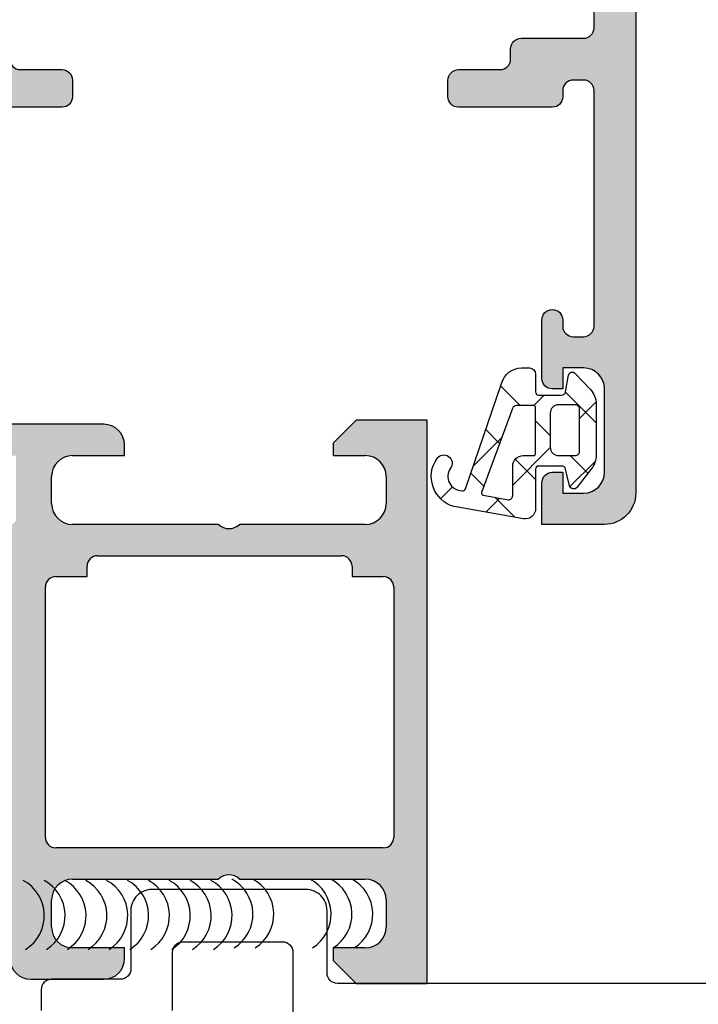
# Model space of a CAD drawing. Header units: millimetres. Extents: x 247761 to 294611, y 172579 to 236863.
# Tile 49 of 256: x 249788 to 249821, y 180468 to 180515. Entities that reach past the tile are written whole.
import ezdxf

# ---------------------------------------------------------------- set-up
doc = ezdxf.new("R2010")
doc.units = ezdxf.units.MM
doc.layers.add('FASÁDA DETAILNÍ', color=4, linetype='Continuous')
doc.layers.add('NOVA', color=240, linetype='Continuous')

# ---------------------------------------------------------------- blocks, each defined once
blk = doc.blocks.new('A$C69D17D4D')
at = {"layer": 'FASÁDA DETAILNÍ'}
h = blk.add_hatch(color=256, dxfattribs=at)
edge = h.paths.add_edge_path(flags=16)
edge.add_ellipse((-24829.518, 7148.8), major_axis=(-0.5, 0), ratio=1, start_angle=89.997, end_angle=180.003)
edge.add_line((-24829.018, 7148.8), (-24829.018, 7166.8))
edge.add_ellipse((-24829.518, 7166.8), major_axis=(-0.5, 0), ratio=1, start_angle=179.997, end_angle=270.003)
edge.add_line((-24829.518, 7167.3), (-24842.018, 7167.3))
edge.add_ellipse((-24842.018, 7166.8), major_axis=(-0.5, 0), ratio=1, start_angle=270.0025, end_angle=359.9975)
edge.add_line((-24842.518, 7166.8), (-24842.518, 7154.197))
edge.add_ellipse((-24844.018, 7154.197), major_axis=(-1.5, 0), ratio=1, start_angle=90, end_angle=180, ccw=False)
edge.add_line((-24844.018, 7152.697), (-24857.018, 7152.697))
edge.add_ellipse((-24857.018, 7152.197), major_axis=(-0.5, 0), ratio=1, start_angle=-90, end_angle=0)
edge.add_line((-24857.518, 7152.197), (-24857.518, 7148.8))
edge.add_ellipse((-24857.018, 7148.8), major_axis=(-0.5, 0), ratio=1, start_angle=0, end_angle=90)
edge.add_line((-24857.018, 7148.3), (-24829.518, 7148.3))
edge = h.paths.add_edge_path()
edge.add_line((-24828.318, 7119.5), (-24831.318, 7119.5))
edge.add_line((-24831.318, 7119.5), (-24831.318, 7121.5))
edge.add_arc((-24830.818, 7121.5), 0.5, 89.997, 180.003, ccw=False)
edge.add_line((-24830.818, 7122), (-24830.318, 7122))
edge.add_line((-24830.318, 7122), (-24830.318, 7121))
edge.add_line((-24830.318, 7121), (-24829.318, 7121))
edge.add_arc((-24829.318, 7122), 1, 270.0037, 359.9963)
edge.add_line((-24828.318, 7122), (-24828.318, 7126))
edge.add_arc((-24829.318, 7126), 1, 0.0017, 89.9983)
edge.add_line((-24829.318, 7127), (-24830.318, 7127))
edge.add_line((-24830.318, 7127), (-24830.318, 7126))
edge.add_line((-24830.318, 7126), (-24830.818, 7126))
edge.add_arc((-24830.818, 7126.5), 0.5, 180.0006, 269.9994, ccw=False)
edge.add_line((-24831.318, 7126.5), (-24831.318, 7129.3))
edge.add_arc((-24830.818, 7129.3), 0.5, 0, 180, ccw=False)
edge.add_line((-24830.318, 7129.3), (-24830.318, 7129))
edge.add_arc((-24829.818, 7129), 0.5, 180.0012, 269.9988)
edge.add_line((-24829.818, 7128.5), (-24829.318, 7128.5))
edge.add_arc((-24829.318, 7129), 0.5, 270.0078, 359.9922)
edge.add_line((-24828.818, 7129), (-24828.818, 7140.3))
edge.add_arc((-24829.318, 7140.3), 0.5, 0.0025, 89.9975)
edge.add_line((-24829.318, 7140.8), (-24829.818, 7140.8))
edge.add_arc((-24829.818, 7140.3), 0.5, 89.9928, 180.0072)
edge.add_line((-24830.318, 7140.3), (-24830.318, 7140))
edge.add_arc((-24830.818, 7140), 0.5, 270.0072, 359.9928, ccw=False)
edge.add_line((-24830.818, 7139.5), (-24835.318, 7139.5))
edge.add_arc((-24835.318, 7140), 0.5, 180.0006, 269.9994, ccw=False)
edge.add_line((-24835.818, 7140), (-24835.818, 7140.8))
edge.add_arc((-24835.318, 7140.8), 0.5, 89.997, 180.003, ccw=False)
edge.add_line((-24835.318, 7141.3), (-24833.318, 7141.3))
edge.add_arc((-24833.318, 7141.8), 0.5, 270.0078, 359.9922)
edge.add_line((-24832.818, 7141.8), (-24832.818, 7142.3))
edge.add_arc((-24832.318, 7142.3), 0.5, 89.9928, 180.0072, ccw=False)
edge.add_line((-24832.318, 7142.8), (-24829.318, 7142.8))
edge.add_arc((-24829.318, 7143.3), 0.5, 270.0063, 359.9937)
edge.add_line((-24828.818, 7143.3), (-24828.818, 7145))
edge.add_arc((-24830.318, 7145), 1.5, 359.9988, 450.0012)
edge.add_line((-24830.318, 7146.5), (-24856.318, 7146.5))
edge.add_arc((-24856.318, 7146), 0.5, 89.9976, 180.0024)
edge.add_line((-24856.818, 7146), (-24856.818, 7141.8))
edge.add_arc((-24856.318, 7141.8), 0.5, 180.0006, 269.9994)
edge.add_line((-24856.318, 7141.3), (-24854.318, 7141.3))
edge.add_arc((-24854.318, 7140.8), 0.5, 0.0025, 89.9975, ccw=False)
edge.add_line((-24853.818, 7140.8), (-24853.818, 7140))
edge.add_arc((-24854.318, 7140), 0.5, 270.006, 359.994, ccw=False)
edge.add_line((-24854.318, 7139.5), (-24859.318, 7139.5))
edge.add_line((-24859.318, 7139.5), (-24860.076, 7139.717))
edge.add_arc((-24860.159, 7139.429), 0.3, 74, 142.0952)
edge.add_arc((-24860.632, 7139.797), 0.3, 270, 322.0953, ccw=False)
edge.add_line((-24860.632, 7139.497), (-24862.696, 7139.497))
edge.add_arc((-24862.696, 7139.897), 0.4, 158.0262, 270.0001, ccw=False)
edge.add_line((-24863.067, 7140.047), (-24862.251, 7142.07))
edge.add_arc((-24862.065, 7141.996), 0.2, 65.8589, 158.0261, ccw=False)
edge.add_line((-24861.984, 7142.178), (-24859.6, 7141.11))
edge.add_arc((-24859.518, 7141.292), 0.2, 245.859, 360.8199)
edge.add_line((-24859.318, 7141.295), (-24859.318, 7152.599))
edge.add_arc((-24859.51, 7152.608), 0.192, 357.4778, 451.0445)
edge.add_line((-24859.513, 7152.799), (-24859.934, 7152.799))
edge.add_line((-24859.934, 7152.799), (-24862.399, 7151.367))
edge.add_arc((-24862.55, 7151.627), 0.3, 196, 300.1792, ccw=False)
edge.add_line((-24862.838, 7151.544), (-24863.266, 7153.036))
edge.add_line((-24863.266, 7153.036), (-24863.765, 7153.9))
edge.add_arc((-24863.418, 7154.1), 0.4, 90, 210, ccw=False)
edge.add_line((-24863.418, 7154.5), (-24859.31, 7154.499))
edge.add_line((-24859.31, 7154.499), (-24844.818, 7154.497))
edge.add_arc((-24844.818, 7154.997), 0.5, 269.9796, 360)
edge.add_line((-24844.318, 7154.997), (-24844.318, 7160.4))
edge.add_arc((-24844.818, 7160.4), 0.5, 360, 450)
edge.add_line((-24844.818, 7160.9), (-24847.318, 7160.9))
edge.add_arc((-24847.318, 7161.4), 0.5, 180, 270, ccw=False)
edge.add_line((-24847.818, 7161.4), (-24847.818, 7162.7))
edge.add_arc((-24847.318, 7162.7), 0.5, 89.9976, 180.0024, ccw=False)
edge.add_line((-24847.318, 7163.2), (-24846.818, 7163.2))
edge.add_line((-24846.818, 7163.2), (-24846.818, 7162.2))
edge.add_line((-24846.818, 7162.2), (-24845.318, 7162.2))
edge.add_arc((-24845.318, 7163.2), 1, 270.0018, 359.9982)
edge.add_line((-24844.318, 7163.2), (-24844.318, 7167.2))
edge.add_arc((-24845.318, 7167.2), 1, 0.004, 89.996)
edge.add_line((-24845.318, 7168.2), (-24846.818, 7168.2))
edge.add_line((-24846.818, 7168.2), (-24846.818, 7167.2))
edge.add_line((-24846.818, 7167.2), (-24847.318, 7167.2))
edge.add_arc((-24847.318, 7167.7), 0.5, 179.997, 270.003, ccw=False)
edge.add_line((-24847.818, 7167.7), (-24847.818, 7169))
edge.add_arc((-24847.318, 7169), 0.5, 90.0006, 179.9994, ccw=False)
edge.add_line((-24847.318, 7169.5), (-24828.318, 7169.5))
edge.add_arc((-24828.318, 7168), 1.5, -0.0011, 90.0011, ccw=False)
edge.add_line((-24826.818, 7168), (-24826.818, 7121))
edge.add_arc((-24828.318, 7121), 1.5, 270.0023, 359.9977, ccw=False)
h = blk.add_hatch(dxfattribs=at)
h.set_pattern_fill('ANSI37', color=256, scale=0.625, angle=90, style=0)
edge = h.paths.add_edge_path(flags=16)
edge.add_ellipse((-24832.22, 7122.302), major_axis=(-0.498, 0), ratio=1, start_angle=-90.1926, end_angle=0.2547, ccw=False)
edge.add_line((-24832.219, 7122.8), (-24831.718, 7122.8))
edge.add_ellipse((-24831.718, 7122.9), major_axis=(-0.1, 0), ratio=1, start_angle=89.9918, end_angle=180.0087)
edge.add_line((-24831.618, 7122.9), (-24831.618, 7125.1))
edge.add_ellipse((-24831.718, 7125.1), major_axis=(-0.1, 0), ratio=1, start_angle=180.0015, end_angle=269.9985)
edge.add_line((-24831.718, 7125.2), (-24832.53, 7125.2))
edge.add_ellipse((-24832.53, 7125), major_axis=(-0.2, 0), ratio=1, start_angle=270.0024, end_angle=344.3114)
edge.add_line((-24832.723, 7125.054), (-24834.21, 7121.036))
edge.add_ellipse((-24834.116, 7121.002), major_axis=(-0.1, 0), ratio=1, start_angle=-20.3122, end_angle=79.6777)
edge.add_line((-24834.134, 7120.903), (-24832.925, 7120.683))
edge.add_ellipse((-24832.918, 7120.883), major_axis=(-0.2, 0), ratio=1, start_angle=88.135, end_angle=180.001)
edge.add_line((-24832.718, 7120.883), (-24832.718, 7122.3))
edge = h.paths.add_edge_path(flags=16)
edge.add_ellipse((-24829.718, 7123), major_axis=(-0.2, 0), ratio=1, start_angle=89.9998, end_angle=180.0002)
edge.add_line((-24829.518, 7123), (-24829.518, 7125.034))
edge.add_ellipse((-24829.718, 7125.034), major_axis=(-0.2, 0), ratio=1, start_angle=179.9986, end_angle=270.0005)
edge.add_line((-24829.718, 7125.234), (-24830.518, 7125.234))
edge.add_ellipse((-24830.518, 7124.834), major_axis=(-0.4, 0), ratio=1, start_angle=270.0013, end_angle=359.998)
edge.add_line((-24830.918, 7124.834), (-24830.918, 7123.2))
edge.add_ellipse((-24830.518, 7123.2), major_axis=(-0.4, 0), ratio=1, start_angle=-0.0004, end_angle=90.001)
edge.add_line((-24830.518, 7122.8), (-24829.718, 7122.8))
edge = h.paths.add_edge_path()
edge.add_arc((-24829.795, 7121.4), 0.2, 195.0015, 319.9977, ccw=False)
edge.add_line((-24829.988, 7121.348), (-24830.178, 7122.152))
edge.add_arc((-24830.372, 7122.1), 0.2, 15.0029, 89.9973)
edge.add_line((-24830.372, 7122.3), (-24831.468, 7122.3))
edge.add_arc((-24831.468, 7122.15), 0.15, 89.996, 180.004)
edge.add_line((-24831.618, 7122.15), (-24831.618, 7120.267))
edge.add_arc((-24832.118, 7120.267), 0.5, -99.9336, 0.0002, ccw=False)
edge.add_line((-24832.204, 7119.775), (-24835.524, 7120.356))
edge.add_arc((-24835.118, 7121.8), 1.5, 144.9124, 254.2931, ccw=False)
edge.add_arc((-24836.018, 7122.432), 0.4, -35.088, 144.912, ccw=False)
edge.add_arc((-24835.137, 7121.798), 0.686, 143.8588, 269.5156)
edge.add_arc((-24835.123, 7121.261), 0.15, 262.5039, 340.9838)
edge.add_line((-24834.981, 7121.212), (-24833.253, 7126.258))
edge.add_arc((-24832.287, 7126), 1, 89.9994, 165.0411, ccw=False)
edge.add_line((-24832.287, 7127), (-24831.918, 7127))
edge.add_arc((-24831.918, 7126.7), 0.3, 0.0032, 89.996, ccw=False)
edge.add_line((-24831.618, 7126.7), (-24831.618, 7125.85))
edge.add_arc((-24831.468, 7125.85), 0.15, 179.9951, 270.0049)
edge.add_line((-24831.468, 7125.7), (-24830.372, 7125.7))
edge.add_arc((-24830.372, 7125.9), 0.2, 270.0026, 344.9976)
edge.add_line((-24830.178, 7125.848), (-24830.049, 7126.652))
edge.add_arc((-24829.856, 7126.6), 0.2, 44.9926, 165.0102, ccw=False)
edge.add_line((-24829.715, 7126.741), (-24828.988, 7125.965))
edge.add_arc((-24829.718, 7125.282), 1, 0, 43.1185, ccw=False)
edge.add_line((-24828.718, 7125.282), (-24828.718, 7122.803))
edge.add_arc((-24829.718, 7122.803), 1, 322.1722, 359.9999, ccw=False)
edge.add_line((-24828.928, 7122.19), (-24829.641, 7121.271))
h = blk.add_hatch(color=256, dxfattribs=at)
edge = h.paths.add_edge_path()
edge.add_arc((-24856.938, 7101.2), 0.12, 270, 360, ccw=False)
edge.add_line((-24856.938, 7101.08), (-24859.698, 7101.08))
edge.add_arc((-24859.698, 7100.78), 0.3, 450, 540)
edge.add_line((-24859.998, 7100.78), (-24859.998, 7099.8))
edge.add_arc((-24859.698, 7099.8), 0.3, 180, 270)
edge.add_line((-24859.698, 7099.5), (-24857.818, 7099.5))
edge.add_arc((-24857.551, 7099.421), 0.279, 88.8371, 163.5754, ccw=False)
edge.add_line((-24857.545, 7099.7), (-24857.091, 7099.7))
edge.add_arc((-24857.086, 7099.421), 0.279, 16.4199, 91.1646, ccw=False)
edge.add_line((-24856.818, 7099.5), (-24856.818, 7098.7))
edge.add_arc((-24855.818, 7098.7), 1, 180, 270)
edge.add_line((-24855.818, 7097.7), (-24852.318, 7097.7))
edge.add_arc((-24852.318, 7098.7), 1, 270.0011, 359.9989)
edge.add_line((-24851.318, 7098.7), (-24851.318, 7099.2))
edge.add_line((-24851.318, 7099.2), (-24853.818, 7099.2))
edge.add_arc((-24853.818, 7100.2), 1, 180.0026, 269.9974, ccw=False)
edge.add_line((-24854.818, 7100.2), (-24854.818, 7101.5))
edge.add_arc((-24853.818, 7101.5), 1, 90.003, 179.997, ccw=False)
edge.add_line((-24853.818, 7102.5), (-24846.818, 7102.5))
edge.add_arc((-24846.318, 7101.975), 0.725, 46.4038, 133.5962, ccw=False)
edge.add_line((-24845.818, 7102.5), (-24839.784, 7102.5))
edge.add_arc((-24839.784, 7101.5), 1, 360.003, 449.997, ccw=False)
edge.add_line((-24838.784, 7101.5), (-24838.784, 7100.2))
edge.add_arc((-24839.784, 7100.2), 1, 270.0026, 359.9974, ccw=False)
edge.add_line((-24839.784, 7099.2), (-24841.318, 7099.2))
edge.add_line((-24841.318, 7099.2), (-24841.318, 7098.6))
edge.add_line((-24841.318, 7098.6), (-24840.218, 7097.5))
edge.add_line((-24840.218, 7097.5), (-24836.818, 7097.5))
edge.add_line((-24836.818, 7097.5), (-24836.818, 7124.5))
edge.add_line((-24836.818, 7124.5), (-24840.218, 7124.5))
edge.add_line((-24840.218, 7124.5), (-24841.318, 7123.4))
edge.add_line((-24841.318, 7123.4), (-24841.318, 7122.8))
edge.add_line((-24841.318, 7122.8), (-24839.784, 7122.8))
edge.add_arc((-24839.784, 7121.8), 1, 360.0026, 449.9974, ccw=False)
edge.add_line((-24838.784, 7121.8), (-24838.784, 7120.5))
edge.add_arc((-24839.784, 7120.5), 1, 270.003, 359.997, ccw=False)
edge.add_line((-24839.784, 7119.5), (-24845.818, 7119.5))
edge.add_arc((-24846.318, 7120.025), 0.725, 226.4038, 313.5962, ccw=False)
edge.add_line((-24846.818, 7119.5), (-24853.818, 7119.5))
edge.add_arc((-24853.818, 7120.5), 1, 180.003, 269.997, ccw=False)
edge.add_line((-24854.818, 7120.5), (-24854.818, 7121.8))
edge.add_arc((-24853.818, 7121.8), 1, 90.0026, 179.9974, ccw=False)
edge.add_line((-24853.818, 7122.8), (-24851.318, 7122.8))
edge.add_line((-24851.318, 7122.8), (-24851.318, 7123.3))
edge.add_arc((-24852.318, 7123.3), 1, 360.0011, 449.9989)
edge.add_line((-24852.318, 7124.3), (-24856.818, 7124.3))
edge.add_arc((-24856.818, 7123.8), 0.5, 449.9988, 540.0012)
edge.add_line((-24857.318, 7123.8), (-24857.318, 7122.8))
edge.add_line((-24857.318, 7122.8), (-24856.518, 7122.8))
edge.add_line((-24856.518, 7122.8), (-24856.518, 7119.8))
edge.add_arc((-24856.818, 7119.8), 0.3, 269.9995, 360.0005, ccw=False)
edge.add_arc((-24857.086, 7119.579), 0.279, 268.8354, 343.5801, ccw=False)
edge.add_line((-24857.091, 7119.3), (-24857.545, 7119.3))
edge.add_arc((-24857.551, 7119.579), 0.279, 196.4246, 271.1629, ccw=False)
edge.add_line((-24857.818, 7119.5), (-24859.698, 7119.5))
edge.add_arc((-24859.698, 7119.2), 0.3, 450, 540)
edge.add_line((-24859.998, 7119.2), (-24859.998, 7118.22))
edge.add_arc((-24859.698, 7118.22), 0.3, 180, 270)
edge.add_line((-24859.698, 7117.92), (-24856.938, 7117.92))
edge.add_arc((-24856.938, 7117.8), 0.12, 360, 450, ccw=False)
edge.add_line((-24856.818, 7117.8), (-24856.818, 7113.5))
edge.add_arc((-24857.318, 7113.5), 0.5, 270, 360, ccw=False)
edge.add_line((-24857.318, 7113), (-24858.018, 7113))
edge.add_line((-24858.018, 7113), (-24860.411, 7114.381))
edge.add_arc((-24860.48, 7114.262), 0.138, 420, 547.7024)
edge.add_arc((-24855.639, 7114.709), 5, 185.3492, 251.2906)
edge.add_arc((-24857.403, 7109.5), 0.5, 288.7094, 431.2906, ccw=False)
edge.add_arc((-24855.639, 7104.291), 5, 108.7094, 174.6508)
edge.add_arc((-24860.48, 7104.738), 0.138, 172.2976, 300)
edge.add_line((-24860.411, 7104.619), (-24858.018, 7106))
edge.add_line((-24858.018, 7106), (-24857.318, 7106))
edge.add_arc((-24857.318, 7105.5), 0.5, 360, 450, ccw=False)
edge.add_line((-24856.818, 7105.5), (-24856.818, 7101.2))
edge = h.paths.add_edge_path(flags=16)
edge.add_arc((-24838.918, 7116.5), 0.5, 360, 450, ccw=False)
edge.add_line((-24838.418, 7116.5), (-24838.418, 7104.5))
edge.add_arc((-24838.918, 7104.5), 0.5, 270, 360, ccw=False)
edge.add_line((-24838.918, 7104), (-24854.618, 7104))
edge.add_arc((-24854.618, 7104.5), 0.5, 180, 270, ccw=False)
edge.add_line((-24855.118, 7104.5), (-24855.118, 7116.5))
edge.add_arc((-24854.618, 7116.5), 0.5, 90, 180, ccw=False)
edge.add_line((-24854.618, 7117), (-24853.118, 7117))
edge.add_line((-24853.118, 7117), (-24853.118, 7117.5))
edge.add_arc((-24852.618, 7117.5), 0.5, 90, 180, ccw=False)
edge.add_line((-24852.618, 7118), (-24840.918, 7118))
edge.add_arc((-24840.918, 7117.5), 0.5, 360, 450, ccw=False)
edge.add_line((-24840.418, 7117.5), (-24840.418, 7117))
edge.add_line((-24840.418, 7117), (-24838.918, 7117))
for p, q in [((-24840.218, 7124.5), (-24841.318, 7123.4)), ((-24836.818, 7124.5), (-24840.218, 7124.5)), ((-24836.818, 7097.5), (-24836.818, 7124.5)), ((-24852.318, 7124.3), (-24856.818, 7124.3)), ((-24841.318, 7123.4), (-24841.318, 7122.8)), ((-24851.318, 7122.8), (-24851.318, 7123.3)), ((-24853.818, 7122.8), (-24851.318, 7122.8)), ((-24841.318, 7122.8), (-24839.784, 7122.8)), ((-24854.818, 7120.5), (-24854.818, 7121.8)), ((-24838.784, 7121.8), (-24838.784, 7120.5)), ((-24846.818, 7119.5), (-24853.818, 7119.5)), ((-24839.784, 7119.5), (-24845.818, 7119.5)), ((-24852.618, 7118), (-24840.918, 7118)), ((-24853.118, 7117), (-24853.118, 7117.5)), ((-24840.418, 7117.5), (-24840.418, 7117)), ((-24854.618, 7117), (-24853.118, 7117)), ((-24840.418, 7117), (-24838.918, 7117)), ((-24855.118, 7104.5), (-24855.118, 7116.5)), ((-24838.418, 7116.5), (-24838.418, 7104.5)), ((-24838.918, 7104), (-24854.618, 7104)), ((-24853.818, 7102.5), (-24846.818, 7102.5)), ((-24845.818, 7102.5), (-24839.784, 7102.5)), ((-24854.818, 7100.2), (-24854.818, 7101.5)), ((-24838.784, 7101.5), (-24838.784, 7100.2)), ((-24851.318, 7099.2), (-24853.818, 7099.2)), ((-24851.318, 7098.7), (-24851.318, 7099.2)), ((-24839.784, 7099.2), (-24841.318, 7099.2)), ((-24841.318, 7099.2), (-24841.318, 7098.6)), ((-24841.318, 7098.6), (-24840.218, 7097.5)), ((-24855.818, 7097.7), (-24852.318, 7097.7)), ((-24840.218, 7097.5), (-24836.818, 7097.5))]:
    blk.add_line(p, q, dxfattribs=at)
for points in [[(-24856.818, 7141.8, 0.414207), (-24856.318, 7141.3), (-24854.318, 7141.3), (-24854.318, 7141.3, -0.414188), (-24853.818, 7140.8), (-24853.818, 7140), (-24853.818, 7140, -0.414152), (-24854.318, 7139.5), (-24859.318, 7139.5)], [(-24826.818, 7168), (-24826.818, 7121), (-24826.818, 7121, -0.41419), (-24828.318, 7119.5), (-24828.318, 7119.5), (-24831.318, 7119.5), (-24831.318, 7121.5), (-24831.318, 7121.5, -0.414244), (-24830.818, 7122), (-24830.318, 7122), (-24830.318, 7121), (-24829.318, 7121), (-24829.318, 7121, 0.414176), (-24828.318, 7122), (-24828.318, 7126), (-24828.318, 7126, 0.414196), (-24829.318, 7127), (-24830.318, 7127), (-24830.318, 7126), (-24830.818, 7126), (-24830.818, 7126, -0.414207), (-24831.318, 7126.5), (-24831.318, 7129.3), (-24831.318, 7129.3, -1), (-24830.318, 7129.3), (-24830.318, 7129), (-24830.318, 7129, 0.414201), (-24829.818, 7128.5), (-24829.318, 7128.5), (-24829.318, 7128.5, 0.414134), (-24828.818, 7129), (-24828.818, 7140.3), (-24828.818, 7140.3, 0.414188), (-24829.318, 7140.8), (-24829.818, 7140.8), (-24829.818, 7140.8, 0.414287), (-24830.318, 7140.3), (-24830.318, 7140), (-24830.318, 7140, -0.41414), (-24830.818, 7139.5), (-24835.318, 7139.5), (-24835.318, 7139.5, -0.414207), (-24835.818, 7140), (-24835.818, 7140.8), (-24835.818, 7140.8, -0.414244), (-24835.318, 7141.3), (-24833.318, 7141.3), (-24833.318, 7141.3, 0.414134), (-24832.818, 7141.8), (-24832.818, 7142.3), (-24832.818, 7142.3, -0.414287), (-24832.318, 7142.8), (-24829.318, 7142.8), (-24829.318, 7142.8, 0.414149), (-24828.818, 7143.3), (-24828.818, 7145)], [(-24722.082, 7079.5), (-24722.082, 7097, 0.414214), (-24722.582, 7097.5), (-24841.118, 7097.5, -0.414214), (-24841.618, 7098), (-24841.618, 7101, 0.414214), (-24842.618, 7102), (-24850.018, 7102, 0.414214), (-24851.018, 7101), (-24851.018, 7098.2, -0.414214), (-24851.518, 7097.7), (-24854.818, 7097.7, 0.414214), (-24855.318, 7097.2), (-24855.318, 7096.2, 0.414214)], [(-24849.018, 7096.2), (-24849.018, 7099, -0.414214), (-24848.518, 7099.5), (-24843.752, 7099.5, -0.414214), (-24843.252, 7099), (-24843.252, 7096, 0.414214)]]:
    blk.add_lwpolyline(points, format="xyb", dxfattribs=at)
blk.add_lwpolyline([(-24829.641, 7121.271, -0.606792), (-24829.988, 7121.348), (-24830.178, 7122.152), (-24830.178, 7122.152, 0.339427), (-24830.372, 7122.3), (-24831.468, 7122.3), (-24831.468, 7122.3, 0.414254), (-24831.618, 7122.15), (-24831.618, 7120.267), (-24831.618, 7120.267, -0.465956), (-24832.204, 7119.775), (-24835.524, 7120.356), (-24835.524, 7120.356, -0.517137), (-24836.345, 7122.662, -1), (-24835.691, 7122.202, 0.610743), (-24835.143, 7121.112, 0.356477), (-24834.981, 7121.212), (-24833.253, 7126.258), (-24833.253, 7126.258, -0.339657), (-24832.287, 7127), (-24831.918, 7127), (-24831.918, 7127, -0.414177), (-24831.618, 7126.7), (-24831.618, 7125.85), (-24831.618, 7125.85, 0.414264), (-24831.468, 7125.7), (-24830.372, 7125.7), (-24830.372, 7125.7, 0.33943), (-24830.178, 7125.848), (-24830.049, 7126.652), (-24830.049, 7126.652, -0.577453), (-24829.715, 7126.741), (-24828.988, 7125.965), (-24828.988, 7125.965, -0.190392), (-24828.718, 7125.282), (-24828.718, 7122.803), (-24828.718, 7122.803, -0.16657), (-24828.928, 7122.19), (-24829.641, 7121.271)], format="xyb", close=True, dxfattribs=at)
at = {"layer": 'FASÁDA DETAILNÍ', "extrusion": (0, 0, -1)}
for points in [[(24832.718, 7122.3, 0.416502), (24832.219, 7122.8), (24831.718, 7122.8), (24831.718, 7122.8, -0.4143), (24831.618, 7122.9), (24831.618, 7125.1), (24831.618, 7125.1, -0.414198), (24831.718, 7125.2), (24832.53, 7125.2), (24832.53, 7125.2, -0.336095), (24832.723, 7125.054), (24834.21, 7121.036), (24834.21, 7121.036, -0.466254), (24834.134, 7120.903), (24832.925, 7120.683), (24832.925, 7120.683, -0.423785), (24832.718, 7120.883), (24832.718, 7122.3)], [(24829.718, 7122.8, -0.414216), (24829.518, 7123), (24829.518, 7125.034), (24829.518, 7125.034, -0.414223), (24829.718, 7125.234), (24830.518, 7125.234), (24830.518, 7125.234, -0.414197), (24830.918, 7124.834), (24830.918, 7123.2), (24830.918, 7123.2, -0.414221), (24830.518, 7122.8), (24829.718, 7122.8)]]:
    blk.add_lwpolyline(points, format="xyb", close=True, dxfattribs=at)
at = {"layer": 'FASÁDA DETAILNÍ'}
for centre, radius, start, end in [((-24852.318, 7123.3), 1, 0.0011, 89.9989), ((-24853.818, 7121.8), 1, 90.0026, 179.9974), ((-24839.784, 7121.8), 1, 0.0026, 89.9974), ((-24853.818, 7120.5), 1, 180.003, 269.997), ((-24839.784, 7120.5), 1, 270.003, 359.997), ((-24846.318, 7120.025), 0.725, 226.4038, 313.5962), ((-24852.618, 7117.5), 0.5, 90, 180), ((-24840.918, 7117.5), 0.5, 0, 90), ((-24854.618, 7116.5), 0.5, 90, 180), ((-24838.918, 7116.5), 0.5, 0, 90), ((-24854.618, 7104.5), 0.5, 180, 270), ((-24838.918, 7104.5), 0.5, 270, 0), ((-24846.318, 7101.975), 0.725, 46.4038, 133.5962), ((-24857.074, 7100.749), 1.906, 302.032, 62.032), ((-24856.074, 7100.749), 1.906, 302.032, 62.032), ((-24853.818, 7101.5), 1, 90.003, 179.997), ((-24855.074, 7100.749), 1.906, 302.032, 62.032), ((-24854.074, 7100.749), 1.906, 302.032, 62.032), ((-24853.074, 7100.749), 1.906, 302.032, 62.032), ((-24852.074, 7100.749), 1.906, 302.032, 62.032), ((-24851.074, 7100.749), 1.906, 302.032, 62.032), ((-24850.074, 7100.749), 1.906, 302.032, 62.032), ((-24849.074, 7100.749), 1.906, 302.032, 62.032), ((-24848.074, 7100.749), 1.906, 302.032, 62.032), ((-24847.075, 7100.816), 1.906, 302.032, 62.032), ((-24846.075, 7100.816), 1.906, 302.032, 62.032), ((-24843.329, 7100.816), 1.906, 302.032, 62.032), ((-24842.329, 7100.816), 1.906, 302.032, 62.032), ((-24841.329, 7100.816), 1.906, 302.032, 62.032), ((-24839.784, 7101.5), 1, 0.003, 89.997), ((-24853.818, 7100.2), 1, 180.0026, 269.9974), ((-24839.784, 7100.2), 1, 270.0026, 359.9974), ((-24855.818, 7098.7), 1, 180, 270), ((-24852.318, 7098.7), 1, 270.0011, 359.9989)]:
    blk.add_arc(centre, radius, start, end, dxfattribs=at)

msp = doc.modelspace()

# ---------------------------------------------------------------- block references
at = {"layer": 'NOVA', "ltscale": 300}
msp.add_blockref('A$C69D17D4D', (274644.517, 173371.259), dxfattribs=at)

doc.saveas('drawing.dxf')
